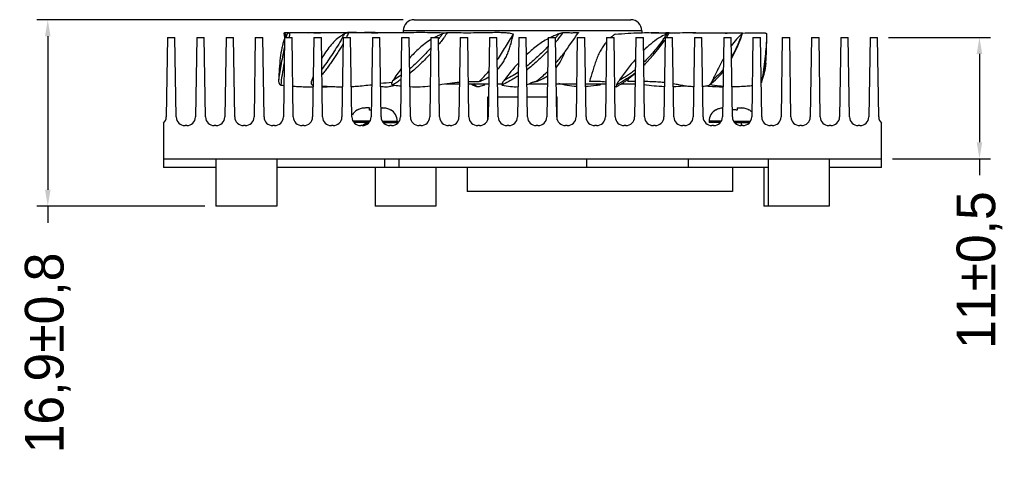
# Model space of a CAD drawing. Header units: millimetres. Extents: x 135 to 18293, y 251 to 4061.
# Tile 7 of 13: x 391 to 480, y 406 to 448. Entities that reach past the tile are written whole.
import ezdxf

# ---------------------------------------------------------------- set-up
doc = ezdxf.new("R2010")
doc.units = ezdxf.units.MM
doc.layers.add('dim', color=4, linetype='Continuous')
doc.dimstyles.new('ISO-25', dxfattribs={"dimtxt": 3.5, "dimasz": 1.5, "dimexe": 1, "dimexo": 1, "dimgap": 1, "dimtad": 0, "dimdec": 1, "dimtxsty": 'Standard', "dimcen": 2.5, "dimadec": 0, "dimazin": 2, "dimtfac": 1, "dimtdec": 1, "dimtmove": 0, "dimatfit": 3, "dimfxl": 0, "dimarcsym": 0})

# ---------------------------------------------------------------- blocks, each defined once
blk = doc.blocks.new('*D12')
at = {"layer": 'Defpoints', "color": 0}
for p in [(468.8, 446.16), (469.16, 435.16), (478.025, 435.16)]:
    blk.add_point(p, dxfattribs=at)
at = {"layer": 'dim', "color": 0, "lineweight": -2}
for p, q in [((469.8, 446.16), (479.025, 446.16)), ((478.025, 444.66), (478.025, 436.66)), ((470.16, 435.16), (479.025, 435.16)), ((478.025, 435.16), (478.025, 433.66))]:
    blk.add_line(p, q, dxfattribs=at)
at = {"layer": 'dim', "color": 0}
for points in [[(477.775, 444.66), (478.275, 444.66), (478.025, 446.16)], [(477.775, 436.66), (478.275, 436.66), (478.025, 435.16)]]:
    blk.add_solid(points, dxfattribs=at)
at = {"layer": 'dim', "color": 0, "insert": (478.025, 425.077), "char_height": 3.5, "attachment_point": 5, "rotation": 90}
blk.add_mtext('11±0,5', dxfattribs=at)
blk = doc.blocks.new('*D13')
at = {"layer": 'Defpoints', "color": 0}
for p in [(426.86, 447.76), (393.686, 430.86), (408.91, 430.86)]:
    blk.add_point(p, dxfattribs=at)
at = {"layer": 'dim', "color": 0, "lineweight": -2}
for p, q in [((425.86, 447.76), (392.686, 447.76)), ((393.686, 446.26), (393.686, 432.36)), ((407.91, 430.86), (392.686, 430.86)), ((393.686, 430.86), (393.686, 429.36))]:
    blk.add_line(p, q, dxfattribs=at)
at = {"layer": 'dim', "color": 0}
for points in [[(393.436, 446.26), (393.936, 446.26), (393.686, 447.76)], [(393.436, 432.36), (393.936, 432.36), (393.686, 430.86)]]:
    blk.add_solid(points, dxfattribs=at)
at = {"layer": 'dim', "color": 0, "insert": (393.686, 417.568), "char_height": 3.5, "attachment_point": 5, "rotation": 90}
blk.add_mtext('16,9±0,8', dxfattribs=at)

msp = doc.modelspace()

# ---------------------------------------------------------------- linework, layer by layer
at = {"linetype": 'Continuous'}
for p, q in [((426.86, 447.76), (446.46, 447.76)), ((415.356, 446.557), (415.139, 446.557)), ((415.579, 446.556), (415.356, 446.557)), ((420.592, 446.568), (420.539, 446.568)), ((420.932, 446.572), (420.592, 446.568)), ((425.86, 446.76), (425.86, 446.571)), ((447.46, 446.76), (425.86, 446.76)), ((430.79, 446.554), (429.84, 446.557)), ((430.868, 446.554), (430.79, 446.554)), ((441.723, 446.585), (441.723, 446.585)), ((447.245, 446.575), (447.268, 446.576)), ((447.46, 446.76), (447.46, 446.579)), ((449.702, 446.16), (449.944, 446.557)), ((449.942, 446.576), (450.297, 446.572)), ((449.944, 446.557), (449.944, 446.557)), ((404.52, 446.16), (404.41, 438.948)), ((404.52, 446.16), (405.2, 446.16)), ((405.31, 438.948), (405.2, 446.16)), ((407.17, 446.16), (407.06, 438.948)), ((407.17, 446.16), (407.85, 446.16)), ((407.96, 438.948), (407.85, 446.16)), ((409.82, 446.16), (409.71, 438.948)), ((409.82, 446.16), (410.5, 446.16)), ((410.61, 438.948), (410.5, 446.16)), ((412.47, 446.16), (412.36, 438.948)), ((412.47, 446.16), (413.15, 446.16)), ((413.26, 438.948), (413.15, 446.16)), ((415.12, 446.16), (415.01, 438.948)), ((415.044, 446.505), (415.102, 446.157)), ((415.12, 446.16), (415.8, 446.16)), ((415.305, 446.192), (415.299, 446.16)), ((415.91, 438.948), (415.8, 446.16)), ((417.77, 446.16), (417.66, 438.948)), ((417.77, 446.16), (418.45, 446.16)), ((418.56, 438.948), (418.45, 446.16)), ((420.42, 446.16), (420.31, 438.948)), ((420.42, 446.16), (421.1, 446.16)), ((421.21, 438.948), (421.1, 446.16)), ((423.07, 446.16), (422.96, 438.948)), ((423.07, 446.16), (423.75, 446.16)), ((423.86, 438.948), (423.75, 446.16)), ((425.72, 446.16), (425.61, 438.948)), ((425.72, 446.16), (426.4, 446.16)), ((426.51, 438.948), (426.4, 446.16)), ((428.37, 446.16), (428.26, 438.948)), ((428.37, 446.16), (429.05, 446.16)), ((429.16, 438.948), (429.05, 446.16)), ((431.02, 446.16), (430.91, 438.948)), ((431.02, 446.16), (431.7, 446.16)), ((431.81, 438.948), (431.7, 446.16)), ((433.67, 446.16), (433.56, 438.948)), ((433.67, 446.16), (434.35, 446.16)), ((434.46, 438.948), (434.35, 446.16)), ((436.32, 446.16), (436.21, 438.948)), ((436.32, 446.16), (437, 446.16)), ((437.11, 438.948), (437, 446.16)), ((438.97, 446.16), (438.86, 438.948)), ((438.97, 446.16), (439.65, 446.16)), ((439.76, 438.948), (439.65, 446.16)), ((440.865, 445.36), (441.358, 446.07)), ((441.358, 446.07), (441.493, 446.263)), ((441.493, 446.263), (441.585, 446.394)), ((441.62, 446.16), (441.51, 438.948)), ((441.62, 446.16), (442.3, 446.16)), ((442.41, 438.948), (442.3, 446.16)), ((444.27, 446.16), (444.16, 438.948)), ((444.27, 446.16), (444.95, 446.16)), ((445.06, 438.948), (444.95, 446.16)), ((446.92, 446.16), (446.81, 438.948)), ((446.92, 446.16), (447.6, 446.16)), ((447.71, 438.948), (447.6, 446.16)), ((449.57, 446.16), (449.46, 438.948)), ((449.723, 446.465), (449.51, 446.371)), ((449.57, 446.16), (450.25, 446.16)), ((450.36, 438.948), (450.25, 446.16)), ((452.22, 446.16), (452.11, 438.948)), ((452.22, 446.16), (452.9, 446.16)), ((453.01, 438.948), (452.9, 446.16)), ((454.87, 446.16), (454.76, 438.948)), ((454.87, 446.16), (455.55, 446.16)), ((455.66, 438.948), (455.55, 446.16)), ((456.412, 446.04), (456.577, 446.534)), ((457.52, 446.16), (457.41, 438.948)), ((457.52, 446.16), (458.2, 446.16)), ((458.31, 438.948), (458.2, 446.16)), ((458.76, 445.85), (458.76, 445.714)), ((460.17, 446.16), (460.06, 438.948)), ((460.17, 446.16), (460.85, 446.16)), ((460.96, 438.948), (460.85, 446.16)), ((462.82, 446.16), (462.71, 438.948)), ((462.82, 446.16), (463.5, 446.16)), ((463.61, 438.948), (463.5, 446.16)), ((465.47, 446.16), (465.36, 438.948)), ((465.47, 446.16), (466.15, 446.16)), ((466.26, 438.948), (466.15, 446.16)), ((468.12, 446.16), (468.01, 438.948)), ((468.12, 446.16), (468.8, 446.16)), ((468.91, 438.948), (468.8, 446.16)), ((440.633, 445.029), (440.728, 445.164)), ((440.728, 445.164), (440.865, 445.36)), ((437.871, 442.156), (438.074, 442.315)), ((437.873, 442.159), (437.871, 442.157)), ((446.216, 442.374), (446.179, 442.156)), ((446.593, 442.729), (446.871, 442.956)), ((417.664, 441.839), (417.704, 441.835)), ((417.665, 441.686), (417.701, 441.687)), ((429.703, 441.96), (430.956, 441.96)), ((431.764, 441.96), (433.606, 441.96)), ((432.491, 441.705), (432.362, 441.79)), ((434.414, 441.96), (434.808, 441.96)), ((437.235, 441.96), (438.906, 441.96)), ((439.714, 441.96), (441.556, 441.96)), ((442.364, 441.96), (444.206, 441.96)), ((445.139, 441.689), (445.2, 441.718)), ((445.16, 441.705), (445.139, 441.689)), ((445.2, 441.718), (445.257, 441.747)), ((445.628, 441.96), (446.856, 441.96)), ((453.597, 441.848), (453.588, 441.849)), ((433.51, 438.681), (433.51, 440.76)), ((433.51, 440.76), (433.588, 440.76)), ((434.432, 440.76), (436.238, 440.76)), ((437.082, 440.76), (438.888, 440.76)), ((439.732, 440.76), (439.81, 440.76)), ((439.81, 438.681), (439.81, 440.76)), ((421.725, 439.563), (421.725, 439.599)), ((422.8, 439.76), (422.432, 439.76)), ((422.8, 439.563), (422.8, 439.76)), ((423.848, 439.76), (424.018, 439.76)), ((424.725, 439.599), (424.725, 439.563)), ((454.16, 439.563), (454.16, 439.599)), ((456.085, 439.76), (456.453, 439.76)), ((456.085, 439.76), (456.085, 439.563)), ((457.16, 439.599), (457.16, 439.563)), ((422.852, 438.56), (421.318, 438.56)), ((423.968, 438.56), (425.325, 438.56)), ((425.325, 438.56), (425.325, 438.46)), ((454.652, 438.56), (453.56, 438.56)), ((453.56, 438.56), (453.56, 438.46)), ((455.768, 438.56), (457.302, 438.56)), ((404.16, 438.379), (404.16, 434.36)), ((406.26, 438.16), (406.11, 438.16)), ((408.91, 438.16), (408.76, 438.16)), ((411.56, 438.16), (411.41, 438.16)), ((414.21, 438.16), (414.06, 438.16)), ((416.86, 438.16), (416.71, 438.16)), ((419.51, 438.16), (419.36, 438.16)), ((422.775, 438.46), (421.395, 438.46)), ((422.16, 438.16), (422.01, 438.16)), ((422.225, 438.232), (422.225, 438.169)), ((422.435, 438.358), (422.233, 438.241)), ((422.425, 438.46), (422.425, 438.353)), ((424.045, 438.46), (425.325, 438.46)), ((424.81, 438.16), (424.66, 438.16)), ((427.46, 438.16), (427.31, 438.16)), ((430.11, 438.16), (429.96, 438.16)), ((432.76, 438.16), (432.61, 438.16)), ((435.41, 438.16), (435.26, 438.16)), ((438.06, 438.16), (437.91, 438.16)), ((440.71, 438.16), (440.56, 438.16)), ((443.36, 438.16), (443.21, 438.16)), ((446.01, 438.16), (445.86, 438.16)), ((448.66, 438.16), (448.51, 438.16)), ((451.31, 438.16), (451.16, 438.16)), ((454.575, 438.46), (453.56, 438.46)), ((453.96, 438.16), (453.81, 438.16)), ((455.845, 438.46), (457.225, 438.46)), ((456.46, 438.46), (456.46, 438.16)), ((456.61, 438.16), (456.46, 438.16)), ((459.26, 438.16), (459.11, 438.16)), ((461.91, 438.16), (461.76, 438.16)), ((464.56, 438.16), (464.41, 438.16)), ((467.21, 438.16), (467.06, 438.16)), ((469.16, 434.36), (469.16, 438.379)), ((404.16, 435.16), (469.16, 435.16)), ((408.91, 435.16), (408.91, 430.86)), ((414.41, 435.16), (414.41, 430.86)), ((424.16, 435.16), (424.16, 434.36)), ((425.46, 435.16), (425.46, 434.36)), ((442.46, 435.16), (442.46, 434.36)), ((451.66, 435.16), (451.66, 434.36)), ((458.91, 435.16), (458.91, 430.86)), ((464.41, 435.16), (464.41, 430.86)), ((408.91, 434.36), (404.16, 434.36)), ((458.91, 434.36), (414.41, 434.36)), ((423.31, 434.36), (423.31, 430.86)), ((428.81, 434.36), (428.81, 430.86)), ((431.66, 434.36), (431.66, 432.21)), ((455.66, 434.36), (455.66, 432.21)), ((458.51, 434.36), (458.51, 430.86)), ((469.16, 434.36), (464.41, 434.36)), ((455.66, 432.21), (431.66, 432.21)), ((414.41, 430.86), (408.91, 430.86)), ((428.81, 430.86), (423.31, 430.86)), ((464.41, 430.86), (458.51, 430.86))]:
    msp.add_line(p, q, dxfattribs=at)
for points in [[(441.585, 446.394), (441.643, 446.475), (441.671, 446.514), (441.7, 446.553), (441.723, 446.585)], [(447.638, 443.638), (447.913, 443.905), (448.499, 444.552), (449.045, 445.217), (449.549, 445.91)], [(455.579, 444.235), (455.85, 444.746), (456.151, 445.388), (456.412, 446.04)], [(458.283, 442.056), (458.421, 442.452), (458.557, 442.993), (458.65, 443.59), (458.711, 444.223), (458.745, 444.864), (458.759, 445.5), (458.76, 445.714)], [(439.685, 443.84), (439.718, 443.876), (439.78, 443.945), (439.841, 444.014), (439.902, 444.084), (439.962, 444.154), (440.022, 444.225), (440.081, 444.296), (440.14, 444.368), (440.198, 444.441), (440.256, 444.515), (440.312, 444.589), (440.369, 444.664), (440.424, 444.739), (440.479, 444.814), (440.532, 444.887), (440.633, 445.029)], [(438.074, 442.315), (438.144, 442.369), (438.222, 442.432), (438.317, 442.508), (438.419, 442.594), (438.525, 442.685), (438.631, 442.779), (438.731, 442.871), (438.828, 442.962), (438.919, 443.049), (438.923, 443.053)], [(447.639, 443.627), (447.725, 443.713), (447.749, 443.737)], [(453.595, 441.859), (454.132, 442.32), (454.659, 442.86), (454.823, 443.077)], [(445.257, 441.747), (445.318, 441.778), (445.381, 441.813), (445.446, 441.85), (445.512, 441.889), (445.58, 441.93), (445.649, 441.974), (445.72, 442.02), (445.792, 442.067), (445.864, 442.117), (445.936, 442.167), (446.006, 442.218), (446.077, 442.269), (446.147, 442.322), (446.218, 442.375), (446.289, 442.43), (446.36, 442.486), (446.432, 442.544), (446.504, 442.602), (446.577, 442.663), (446.651, 442.724), (446.726, 442.788)], [(446.726, 442.788), (446.801, 442.853), (446.871, 442.913)], [(431.989, 441.96), (432.089, 441.898), (432.189, 441.842), (432.275, 441.797)], [(432.275, 441.797), (432.353, 441.761), (432.422, 441.732), (432.485, 441.708), (432.491, 441.705)], [(437.065, 441.894), (437.163, 441.931), (437.31, 441.991), (437.419, 442.035), (437.498, 442.066), (437.558, 442.088)]]:
    msp.add_lwpolyline(points, dxfattribs=at)
for centre, radius, start, end in [((426.86, 446.76), 1, 90, 180), ((446.46, 446.76), 1, 0, 90), ((433.443, 449.377), 18.521, 188.75572, 189.64533), ((392.114, 450.581), 23.853, 349.31711, 350.28917), ((421.345, 335.01), 111.575, 90.21423, 90.415), ((411.694, 450.78), 10.156, 332.93517, 335.43148), ((421.257, 368.581), 78.004, 89.55419, 90.24163), ((432.775, 451.641), 9.089, 321.62796, 325.98815), ((451.748, 381.855), 64.734, 91.59263, 91.86), ((449.607, 459.764), 13.21, 270.54003, 270.82143), ((449.598, 460.328), 13.775, 270.82923, 271.44018), ((455.983, 1190.001), 743.448, 270.04602, 270.199782), ((417.063, 445.256), 2.092, 151.65765, 154.25812), ((433.02, 449.306), 18.092, 189.6488, 189.89378), ((380.4, 453.469), 35.656, 348.22339, 348.67175), ((422.063, 443.446), 3.382, 121.11676, 124.03479), ((408.69, 452.605), 13.347, 329.84685, 331.28242), ((421.972, 443.599), 3.204, 116.53629, 121.12873), ((410.169, 451.794), 11.66, 331.28662, 332.80735), ((431.384, 441.067), 5.748, 115.64712, 117.53076), ((431.35, 441.138), 5.669, 114.55714, 115.64526), ((431.288, 441.278), 5.516, 109.87964, 114.57299), ((420.318, 452.965), 11.178, 321.39386, 322.70698), ((421.254, 452.254), 10.003, 322.69872, 324.6425), ((427.772, 410.937), 35.647, 86.97348, 87.35067), ((442.251, 439.99), 6.878, 118.52608, 119.65086), ((442.119, 440.247), 6.589, 114.37167, 116.09688), ((442.059, 440.381), 6.442, 112.59506, 114.37198), ((441.971, 440.594), 6.212, 109.05343, 112.606), ((431.772, 452.567), 10.198, 320.59105, 321.31079), ((431.559, 452.599), 10.637, 319.58505, 321.46543), ((432.39, 452.076), 9.409, 321.29371, 323.39637), ((432.117, 452.149), 9.92, 321.4859, 321.68474), ((446.683, 443.802), 3.107, 129.33227, 130.5853), ((446.645, 443.848), 3.047, 126.58029, 129.33739), ((446.649, 443.84), 3.056, 121.53626, 126.55239), ((441.498, 451.485), 9.636, 324.58653, 326.68446), ((451.661, 441.911), 4.95, 115.75009, 116.24128), ((442.202, 451.021), 8.793, 326.68829, 328.79476), ((432.688, 445.714), 26.072, 359.63008, 359.99994), ((440.981, 445.526), 17.777, 356.10806, 357.61864), ((439.358, 445.597), 19.401, 357.60931, 357.96006), ((436.832, 445.674), 21.928, 357.99236, 359.42743), ((434.274, 445.705), 24.486, 359.41599, 359.6282), ((445.595, 445.191), 13.149, 353.9542, 355.16111), ((443.832, 445.34), 14.919, 355.16159, 356.07882), ((439.386, 433.124), 17.093, 143.33086, 147.68409), ((450.446, 430.782), 19.254, 137.35605, 143.39762), ((433.413, 436.301), 16.922, 158.06477, 159.37423), ((355.89, 501.705), 85.666, 316.0608, 316.19276), ((436.656, 445.903), 3.938, 287.95612, 305.04305), ((447.078, 378.602), 63.561, 90.1922, 90.80966), ((441.866, 449.246), 8.05, 306.13894, 306.61426), ((441.957, 449.124), 7.898, 306.61056, 308.4823), ((418.021, 470.063), 28.409, 263.46252, 263.99976), ((433.95, 427.054), 21.998, 137.60343, 137.76861), ((417.174, 460.59), 18.913, 274.07003, 274.67324), ((418.746, 451.582), 9.899, 268.68118, 274.03309), ((427.045, 413.41), 28.739, 94.39692, 96.44921), ((423.071, 448.789), 7.247, 284.64249, 285.05316), ((421.902, 453.116), 11.729, 285.0793, 285.6153), ((452.246, 447.25), 5.569, 277.46261, 283.65821), ((455.529, 466.154), 24.492, 264.59695, 265.37391), ((455.013, 459.778), 18.096, 265.37389, 269.33305), ((422.325, 438.56), 1.2, 120, 153), ((422.431, 438.273), 1.487, 89.97796, 93.9579), ((423.196, 437.342), 2.256, 95.75606, 100.11005), ((424.019, 438.273), 1.487, 86.0421, 90.02204), ((424.125, 438.56), 1.2, 0, 60), ((454.76, 438.56), 1.2, 120, 180), ((454.864, 438.319), 1.441, 93.62617, 93.98096), ((456.454, 438.273), 1.487, 86.0421, 90.02204), ((456.56, 438.56), 1.2, 44.41073, 60), ((403.61, 438.96), 0.8, 313.42332, 359.12439), ((406.11, 438.96), 0.8, 180.87561, 270), ((406.26, 438.96), 0.8, 270, 359.12439), ((408.76, 438.96), 0.8, 180.87561, 270), ((408.91, 438.96), 0.8, 270, 359.12439), ((411.41, 438.96), 0.8, 180.87561, 270), ((411.56, 438.96), 0.8, 270, 359.12439), ((414.06, 438.96), 0.8, 180.87561, 270), ((414.21, 438.96), 0.8, 270, 359.12439), ((416.71, 438.96), 0.8, 180.87561, 270), ((416.86, 438.96), 0.8, 270, 359.12439), ((419.36, 438.96), 0.8, 180.87561, 270), ((419.51, 438.96), 0.8, 270, 359.12439), ((422.01, 438.96), 0.8, 180.87561, 270), ((422.16, 438.96), 0.8, 270, 359.12439), ((424.66, 438.96), 0.8, 180.87561, 270), ((424.81, 438.96), 0.8, 270, 359.12439), ((427.31, 438.96), 0.8, 180.87561, 270), ((427.46, 438.96), 0.8, 270, 359.12439), ((429.96, 438.96), 0.8, 180.87561, 270), ((430.11, 438.96), 0.8, 270, 359.12439), ((432.61, 438.96), 0.8, 180.87561, 270), ((432.76, 438.96), 0.8, 270, 359.12439), ((435.26, 438.96), 0.8, 180.87561, 270), ((435.41, 438.96), 0.8, 270, 359.12439), ((437.91, 438.96), 0.8, 180.87561, 270), ((438.06, 438.96), 0.8, 270, 359.12439), ((440.56, 438.96), 0.8, 180.87561, 270), ((440.71, 438.96), 0.8, 270, 359.12439), ((443.21, 438.96), 0.8, 180.87561, 270), ((443.36, 438.96), 0.8, 270, 359.12439), ((445.86, 438.96), 0.8, 180.87561, 270), ((446.01, 438.96), 0.8, 270, 359.12439), ((448.51, 438.96), 0.8, 180.87561, 270), ((448.66, 438.96), 0.8, 270, 359.12439), ((451.16, 438.96), 0.8, 180.87561, 270), ((451.31, 438.96), 0.8, 270, 359.12439), ((453.81, 438.96), 0.8, 180.87561, 270), ((453.96, 438.96), 0.8, 270, 359.12439), ((456.46, 438.96), 0.8, 180.87561, 270), ((456.61, 438.96), 0.8, 270, 359.12439), ((459.11, 438.96), 0.8, 180.87561, 270), ((459.26, 438.96), 0.8, 270, 359.12439), ((461.76, 438.96), 0.8, 180.87561, 270), ((461.91, 438.96), 0.8, 270, 359.12439), ((464.41, 438.96), 0.8, 180.87561, 270), ((464.56, 438.96), 0.8, 270, 359.12439), ((467.06, 438.96), 0.8, 180.87561, 270), ((467.21, 438.96), 0.8, 270, 359.12439), ((469.71, 438.96), 0.8, 180.87561, 226.57668)]:
    msp.add_arc(centre, radius, start, end, dxfattribs=at)
for points, knots in [([(415.139, 446.557), (415.123, 446.557), (415.096, 446.556), (415.062, 446.545), (415.044, 446.527), (415.043, 446.511), (415.044, 446.505)], [0, 0, 0, 0, 0.398217, 0.657422, 0.834651, 1, 1, 1, 1]), ([(415.625, 446.557), (415.566, 446.557), (415.469, 446.546), (415.384, 446.494), (415.361, 446.465)], [0, 0, 0, 0, 0.6168, 1, 1, 1, 1]), ([(420.539, 446.568), (420.127, 446.563), (419.302, 446.555), (417.663, 446.551), (416.438, 446.556), (415.625, 446.557)], [0, 0, 0, 0, 0.252052, 0.503626, 1, 1, 1, 1]), ([(420.537, 446.583), (419.982, 446.579), (418.902, 446.563), (417.821, 446.554), (417.295, 446.553)], [0, 0, 0, 0, 0.513296, 1, 1, 1, 1]), ([(420.932, 446.557), (420.858, 446.557), (420.723, 446.538), (420.595, 446.493), (420.54, 446.465)], [0, 0, 0, 0, 0.545815, 1, 1, 1, 1]), ([(429.419, 446.546), (429.125, 446.559), (428.515, 446.58), (427.218, 446.591), (425.848, 446.57), (424.416, 446.555), (422.884, 446.551), (421.718, 446.556), (420.932, 446.557)], [0, 0, 0, 0, 0.104042, 0.215616, 0.458525, 0.588108, 0.721991, 1, 1, 1, 1]), ([(424.713, 446.561), (424.09, 446.578), (422.83, 446.592), (421.569, 446.579), (420.932, 446.572)], [0, 0, 0, 0, 0.494008, 1, 1, 1, 1]), ([(429.838, 446.557), (429.779, 446.465), (429.538, 446.102), (429.27, 445.756), (429.06, 445.505)], [0, 0, 0, 0, 0.250994, 1, 1, 1, 1]), ([(429.84, 446.557), (429.806, 446.557), (429.734, 446.55), (429.59, 446.523), (429.482, 446.491), (429.412, 446.465)], [0, 0, 0, 0, 0.231425, 0.489109, 1, 1, 1, 1]), ([(435.83, 446.444), (435.743, 446.473), (435.531, 446.519), (435.157, 446.564), (434.677, 446.587), (433.834, 446.584), (432.553, 446.549), (431.467, 446.552), (430.868, 446.554)], [0, 0, 0, 0, 0.05535, 0.130713, 0.227106, 0.344827, 0.638699, 1, 1, 1, 1]), ([(440.309, 446.557), (440.287, 446.557), (440.234, 446.547), (440.147, 446.528), (440.047, 446.5), (439.979, 446.478), (439.943, 446.465)], [0, 0, 0, 0, 0.176185, 0.424456, 0.70506, 1, 1, 1, 1]), ([(441.723, 446.585), (441.721, 446.583), (441.711, 446.582), (441.691, 446.578), (441.66, 446.574), (441.598, 446.567), (441.492, 446.56), (441.335, 446.554), (441.136, 446.553), (440.896, 446.553), (440.616, 446.555), (440.416, 446.557), (440.309, 446.557)], [0, 0, 0, 0, 0.00617, 0.020309, 0.042299, 0.072011, 0.154092, 0.265635, 0.406198, 0.575599, 0.773613, 1, 1, 1, 1]), ([(445.05, 446.444), (445.438, 446.474), (446.169, 446.526), (446.901, 446.565), (447.245, 446.575)], [0, 0, 0, 0, 0.530739, 1, 1, 1, 1]), ([(447.268, 446.576), (447.551, 446.584), (448.067, 446.589), (448.761, 446.572), (449.299, 446.554), (449.605, 446.552), (449.732, 446.554)], [0, 0, 0, 0, 0.34534, 0.627213, 0.845711, 1, 1, 1, 1]), ([(448.265, 446.585), (448.403, 446.585), (448.961, 446.585), (449.52, 446.58), (449.942, 446.576)], [0, 0, 0, 0, 0.245625, 1, 1, 1, 1]), ([(449.944, 446.557), (449.943, 446.555), (449.934, 446.552), (449.92, 446.545), (449.897, 446.536), (449.869, 446.525), (449.837, 446.512), (449.788, 446.492), (449.749, 446.477), (449.723, 446.465)], [0, 0, 0, 0, 0.031031, 0.103193, 0.207062, 0.335094, 0.481836, 0.643473, 1, 1, 1, 1]), ([(449.949, 446.564), (450.59, 446.582), (451.816, 446.593), (453.31, 446.567), (454.416, 446.554), (455.386, 446.552), (456.087, 446.556), (456.535, 446.557)], [0, 0, 0, 0, 0.291901, 0.558283, 0.68084, 0.795678, 1, 1, 1, 1]), ([(451.538, 446.585), (452.266, 446.587), (453.706, 446.571), (455.146, 446.555), (455.857, 446.554)], [0, 0, 0, 0, 0.505696, 1, 1, 1, 1]), ([(456.535, 446.557), (456.543, 446.557), (456.555, 446.557), (456.571, 446.553), (456.579, 446.544), (456.578, 446.537), (456.577, 446.534)], [0, 0, 0, 0, 0.401291, 0.662097, 0.83282, 1, 1, 1, 1]), ([(458.576, 446.557), (458.604, 446.557), (458.651, 446.554), (458.709, 446.534), (458.743, 446.503), (458.75, 446.477), (458.751, 446.465)], [0, 0, 0, 0, 0.385538, 0.64717, 0.834442, 1, 1, 1, 1]), ([(415.093, 445.967), (415.048, 445.85), (414.968, 445.598), (414.837, 445.044), (414.719, 444.277), (414.628, 443.295), (414.595, 442.613), (414.583, 442.262)], [0, 0, 0, 0, 0.100572, 0.211222, 0.4547, 0.719479, 1, 1, 1, 1]), ([(415.361, 446.465), (415.349, 446.449), (415.297, 446.38), (415.253, 446.307), (415.222, 446.249)], [0, 0, 0, 0, 0.237988, 1, 1, 1, 1]), ([(420.17, 446.249), (419.995, 446.13), (419.66, 445.856), (419.221, 445.368), (418.827, 444.821), (418.591, 444.431), (418.479, 444.23)], [0, 0, 0, 0, 0.239213, 0.486094, 0.740087, 1, 1, 1, 1]), ([(420.231, 445.901), (420.093, 445.663), (419.808, 445.203), (419.374, 444.532), (418.943, 443.892), (418.646, 443.483), (418.494, 443.289)], [0, 0, 0, 0, 0.262431, 0.517382, 0.764332, 1, 1, 1, 1]), ([(428.367, 445.96), (428, 445.735), (427.314, 445.204), (426.712, 444.586), (426.427, 444.263)], [0, 0, 0, 0, 0.499941, 1, 1, 1, 1]), ([(434.381, 444.109), (434.638, 444.493), (435.112, 445.277), (435.586, 446.062), (435.831, 446.445)], [0, 0, 0, 0, 0.503722, 1, 1, 1, 1]), ([(434.395, 443.246), (434.595, 443.463), (434.864, 443.818), (435.155, 444.332), (435.337, 444.738), (435.489, 445.156), (435.665, 445.722), (435.772, 446.154), (435.831, 446.445)], [0, 0, 0, 0, 0.248969, 0.373943, 0.498987, 0.62428, 0.749617, 1, 1, 1, 1]), ([(438.848, 445.967), (438.515, 445.778), (437.88, 445.342), (437.3, 444.838), (437.021, 444.574)], [0, 0, 0, 0, 0.499572, 1, 1, 1, 1]), ([(444.264, 445.759), (444.167, 445.644), (443.98, 445.399), (443.73, 445), (443.509, 444.566), (443.325, 444.102), (443.166, 443.622), (442.963, 442.973), (442.816, 442.483), (442.719, 442.156)], [0, 0, 0, 0, 0.11421, 0.233521, 0.356972, 0.483546, 0.611867, 0.740905, 1, 1, 1, 1]), ([(449.472, 446.351), (449.305, 446.268), (448.627, 445.885), (448.034, 445.37), (447.616, 444.955)], [0, 0, 0, 0, 0.240941, 1, 1, 1, 1]), ([(449.351, 445.901), (449.224, 445.722), (448.957, 445.371), (448.396, 444.694), (447.949, 444.208), (447.636, 443.899)], [0, 0, 0, 0, 0.250013, 0.499747, 1, 1, 1, 1]), ([(456.511, 446.465), (456.336, 446.33), (455.995, 445.987), (455.708, 445.6), (455.561, 445.386)], [0, 0, 0, 0, 0.459006, 1, 1, 1, 1]), ([(456.511, 446.465), (456.389, 446.097), (456.104, 445.389), (455.76, 444.708), (455.578, 444.381)], [0, 0, 0, 0, 0.509036, 1, 1, 1, 1]), ([(456.577, 446.534), (456.574, 446.522), (456.55, 446.498), (456.526, 446.477), (456.511, 446.465)], [0, 0, 0, 0, 0.392066, 1, 1, 1, 1]), ([(458.75, 445.857), (458.738, 445.605), (458.693, 445.06), (458.562, 443.861), (458.43, 442.916), (458.334, 442.262)], [0, 0, 0, 0, 0.20925, 0.452617, 1, 1, 1, 1]), ([(458.76, 446.215), (458.76, 446.188), (458.759, 446.068), (458.755, 445.949), (458.75, 445.857)], [0, 0, 0, 0, 0.230207, 1, 1, 1, 1]), ([(458.751, 446.465), (458.753, 446.447), (458.759, 446.363), (458.76, 446.28), (458.76, 446.215)], [0, 0, 0, 0, 0.225222, 1, 1, 1, 1]), ([(415.107, 445.266), (415.045, 444.977), (414.929, 444.418), (414.781, 443.618), (414.66, 442.907), (414.6, 442.465), (414.583, 442.262)], [0, 0, 0, 0, 0.290664, 0.561687, 0.799471, 1, 1, 1, 1]), ([(420.412, 445.566), (420.335, 445.436), (420.178, 445.18), (419.94, 444.802), (419.703, 444.431), (419.464, 444.07), (419.265, 443.775), (419.108, 443.544), (418.949, 443.323), (418.749, 443.058), (418.586, 442.852), (418.502, 442.754)], [0, 0, 0, 0, 0.133467, 0.26478, 0.394148, 0.521594, 0.646277, 0.707416, 0.768008, 0.886544, 1, 1, 1, 1]), ([(428.356, 445.179), (428.053, 444.846), (427.437, 444.199), (426.785, 443.588), (426.444, 443.306)], [0, 0, 0, 0, 0.504721, 1, 1, 1, 1]), ([(438.958, 445.318), (438.657, 445.004), (438.037, 444.393), (437.383, 443.819), (437.041, 443.55)], [0, 0, 0, 0, 0.499694, 1, 1, 1, 1]), ([(438.952, 444.935), (438.653, 444.626), (438.038, 444.025), (437.386, 443.461), (437.045, 443.199)], [0, 0, 0, 0, 0.499728, 1, 1, 1, 1]), ([(439.696, 443.402), (439.872, 443.615), (440.185, 444.075), (440.409, 444.584), (440.504, 444.845)], [0, 0, 0, 0, 0.499068, 1, 1, 1, 1]), ([(415.085, 443.881), (415.016, 443.504), (414.903, 442.826), (414.793, 442.144), (414.785, 441.84)], [0, 0, 0, 0, 0.556967, 1, 1, 1, 1]), ([(428.348, 444.703), (428.198, 444.539), (427.894, 444.218), (427.504, 443.828), (427.188, 443.523), (426.867, 443.233), (426.619, 443.024), (426.45, 442.89)], [0, 0, 0, 0, 0.253681, 0.505225, 0.629825, 0.754164, 1, 1, 1, 1]), ([(446.89, 444.175), (446.628, 443.873), (446.122, 443.247), (445.649, 442.596), (445.42, 442.262)], [0, 0, 0, 0, 0.496772, 1, 1, 1, 1]), ([(454.84, 444.209), (454.666, 443.897), (454.324, 443.253), (454.003, 442.599), (453.845, 442.262)], [0, 0, 0, 0, 0.490165, 1, 1, 1, 1]), ([(432.745, 442.156), (432.887, 442.308), (433.189, 442.615), (433.479, 442.933), (433.624, 443.103)], [0, 0, 0, 0, 0.482109, 1, 1, 1, 1]), ([(446.876, 443.219), (446.763, 443.129), (446.532, 442.953), (446.049, 442.629), (445.674, 442.407), (445.42, 442.262)], [0, 0, 0, 0, 0.249192, 0.498618, 1, 1, 1, 1]), ([(454.826, 443.236), (454.753, 443.145), (454.603, 442.968), (454.281, 442.637), (454.022, 442.409), (453.845, 442.262)], [0, 0, 0, 0, 0.25354, 0.503213, 1, 1, 1, 1]), ([(458.672, 443.806), (458.642, 443.523), (458.569, 442.998), (458.419, 442.49), (458.334, 442.262)], [0, 0, 0, 0, 0.539186, 1, 1, 1, 1]), ([(414.583, 442.262), (414.581, 442.223), (414.583, 442.144), (414.602, 442.044), (414.632, 441.965), (414.667, 441.906), (414.718, 441.858), (414.764, 441.842), (414.787, 441.839)], [0, 0, 0, 0, 0.228024, 0.467148, 0.593373, 0.726009, 0.865005, 1, 1, 1, 1]), ([(417.576, 442.262), (417.561, 442.224), (417.537, 442.147), (417.524, 442.046), (417.532, 441.966), (417.552, 441.906), (417.597, 441.856), (417.641, 441.842), (417.664, 441.839)], [0, 0, 0, 0, 0.244392, 0.486741, 0.608151, 0.731377, 0.860823, 1, 1, 1, 1]), ([(424.94, 442.262), (424.916, 442.225), (424.883, 442.167), (424.847, 442.087), (424.826, 442.028), (424.814, 441.968), (424.813, 441.91), (424.837, 441.856), (424.874, 441.842), (424.892, 441.839)], [0, 0, 0, 0, 0.272753, 0.405903, 0.535715, 0.660578, 0.777944, 0.886683, 1, 1, 1, 1]), ([(425.662, 442.332), (425.534, 442.247), (425.276, 442.083), (425.019, 441.921), (424.891, 441.84)], [0, 0, 0, 0, 0.503795, 1, 1, 1, 1]), ([(425.668, 442.728), (425.608, 442.688), (425.368, 442.529), (425.123, 442.375), (424.94, 442.262)], [0, 0, 0, 0, 0.252197, 1, 1, 1, 1]), ([(429.12, 441.869), (429.439, 441.92), (430.05, 442.024), (430.667, 442.09), (430.962, 442.113)], [0, 0, 0, 0, 0.521576, 1, 1, 1, 1]), ([(431.769, 442.156), (431.855, 442.158), (432.181, 442.165), (432.506, 442.162), (432.745, 442.157)], [0, 0, 0, 0, 0.265987, 1, 1, 1, 1]), ([(432.745, 442.156), (432.82, 442.182), (433.124, 442.298), (433.413, 442.453), (433.618, 442.587)], [0, 0, 0, 0, 0.246629, 1, 1, 1, 1]), ([(434.989, 442.262), (434.961, 442.224), (434.92, 442.167), (434.871, 442.087), (434.837, 442.028), (434.81, 441.969), (434.793, 441.921), (434.788, 441.885), (434.79, 441.863), (434.8, 441.846), (434.811, 441.841), (434.816, 441.839)], [0, 0, 0, 0, 0.290093, 0.433347, 0.573825, 0.708781, 0.831862, 0.884894, 0.929402, 0.965392, 1, 1, 1, 1]), ([(436.267, 442.655), (436.149, 442.581), (435.94, 442.457), (435.639, 442.284), (435.274, 442.083), (434.999, 441.937), (434.815, 441.84)], [0, 0, 0, 0, 0.250354, 0.43795, 0.625496, 1, 1, 1, 1]), ([(437.558, 442.088), (437.605, 442.103), (437.669, 442.123), (437.75, 442.144), (437.794, 442.154), (437.828, 442.16), (437.853, 442.162), (437.865, 442.164), (437.874, 442.161), (437.873, 442.159)], [0, 0, 0, 0, 0.451333, 0.62464, 0.763994, 0.870102, 0.943699, 0.985749, 1, 1, 1, 1]), ([(444.213, 442.092), (443.995, 442.134), (443.495, 442.169), (442.996, 442.163), (442.719, 442.157)], [0, 0, 0, 0, 0.443666, 1, 1, 1, 1]), ([(446.613, 442.745), (446.384, 442.578), (445.906, 442.266), (445.412, 441.981), (445.162, 441.84)], [0, 0, 0, 0, 0.497182, 1, 1, 1, 1]), ([(445.42, 442.262), (445.394, 442.224), (445.355, 442.165), (445.303, 442.087), (445.265, 442.027), (445.229, 441.968), (445.201, 441.92), (445.181, 441.885), (445.17, 441.864), (445.165, 441.85), (445.162, 441.842), (445.162, 441.839)], [0, 0, 0, 0, 0.282033, 0.425069, 0.568508, 0.71024, 0.844255, 0.903423, 0.952209, 0.984876, 1, 1, 1, 1]), ([(449.513, 442.055), (449.367, 442.071), (448.753, 442.128), (448.137, 442.15), (447.667, 442.158)], [0, 0, 0, 0, 0.237734, 1, 1, 1, 1]), ([(453.845, 442.262), (453.812, 442.191), (453.758, 442.084), (453.675, 441.949), (453.625, 441.884), (453.595, 441.859)], [0, 0, 0, 0, 0.491112, 0.753437, 1, 1, 1, 1]), ([(458.334, 442.262), (458.332, 442.245), (458.32, 442.175), (458.302, 442.106), (458.283, 442.056)], [0, 0, 0, 0, 0.24044, 1, 1, 1, 1]), ([(415.867, 441.738), (416.015, 441.727), (416.613, 441.69), (417.214, 441.677), (417.665, 441.686)], [0, 0, 0, 0, 0.247403, 1, 1, 1, 1]), ([(418.517, 441.76), (418.67, 441.748), (419.281, 441.704), (419.894, 441.682), (420.353, 441.683)], [0, 0, 0, 0, 0.25044, 1, 1, 1, 1]), ([(421.168, 441.702), (421.323, 441.709), (421.937, 441.748), (422.549, 441.818), (423.007, 441.872)], [0, 0, 0, 0, 0.2512, 1, 1, 1, 1]), ([(423.814, 441.745), (423.973, 441.699), (424.237, 441.669), (424.603, 441.704), (424.8, 441.751), (424.903, 441.777)], [0, 0, 0, 0, 0.449487, 0.710279, 1, 1, 1, 1]), ([(424.892, 441.839), (424.956, 441.831), (425.211, 441.8), (425.465, 441.773), (425.656, 441.755)], [0, 0, 0, 0, 0.251862, 1, 1, 1, 1]), ([(426.471, 441.697), (426.782, 441.683), (427.396, 441.673), (428.008, 441.718), (428.307, 441.753)], [0, 0, 0, 0, 0.507726, 1, 1, 1, 1]), ([(432.362, 441.79), (432.349, 441.803), (432.306, 441.854), (432.274, 441.916), (432.264, 441.964)], [0, 0, 0, 0, 0.271678, 1, 1, 1, 1]), ([(433.226, 441.839), (433.151, 441.81), (433.01, 441.758), (432.771, 441.688), (432.588, 441.67), (432.491, 441.705)], [0, 0, 0, 0, 0.319592, 0.590946, 1, 1, 1, 1]), ([(433.198, 441.96), (433.205, 441.946), (433.218, 441.919), (433.231, 441.885), (433.239, 441.844), (433.226, 441.839)], [0, 0, 0, 0, 0.360835, 0.673367, 1, 1, 1, 1]), ([(434.816, 441.839), (435.068, 441.785), (435.544, 441.697), (436.031, 441.673), (436.256, 441.692)], [0, 0, 0, 0, 0.533071, 1, 1, 1, 1]), ([(441.549, 441.693), (441.266, 441.708), (440.726, 441.783), (440.197, 441.908), (439.943, 441.964)], [0, 0, 0, 0, 0.520502, 1, 1, 1, 1]), ([(443.664, 441.839), (443.553, 441.822), (443.121, 441.759), (442.687, 441.713), (442.364, 441.696)], [0, 0, 0, 0, 0.257866, 1, 1, 1, 1]), ([(443.708, 441.96), (443.712, 441.946), (443.716, 441.92), (443.714, 441.882), (443.697, 441.849), (443.675, 441.841), (443.664, 441.839)], [0, 0, 0, 0, 0.289031, 0.547481, 0.772624, 1, 1, 1, 1]), ([(445.129, 441.685), (445.122, 441.683), (445.084, 441.68), (445.047, 441.696), (445.021, 441.71)], [0, 0, 0, 0, 0.190506, 1, 1, 1, 1]), ([(445.162, 441.839), (445.17, 441.814), (445.181, 441.769), (445.171, 441.72), (445.16, 441.705)], [0, 0, 0, 0, 0.589711, 1, 1, 1, 1]), ([(449.5, 441.691), (449.19, 441.701), (448.575, 441.743), (447.964, 441.819), (447.662, 441.859)], [0, 0, 0, 0, 0.504312, 1, 1, 1, 1]), ([(451.483, 441.743), (451.386, 441.736), (450.998, 441.709), (450.609, 441.691), (450.318, 441.686)], [0, 0, 0, 0, 0.251488, 1, 1, 1, 1]), ([(452.157, 441.684), (452.014, 441.687), (451.72, 441.704), (451.271, 441.767), (450.803, 441.853), (450.483, 441.913), (450.319, 441.941)], [0, 0, 0, 0, 0.231581, 0.474673, 0.730614, 1, 1, 1, 1]), ([(453.595, 441.859), (453.592, 441.856), (453.581, 441.848), (453.57, 441.842), (453.561, 441.839)], [0, 0, 0, 0, 0.302084, 1, 1, 1, 1]), ([(454.805, 441.721), (454.705, 441.729), (454.301, 441.763), (453.899, 441.811), (453.597, 441.848)], [0, 0, 0, 0, 0.24692, 1, 1, 1, 1]), ([(457.457, 441.766), (457.308, 441.752), (456.698, 441.698), (456.084, 441.677), (455.621, 441.684)], [0, 0, 0, 0, 0.244682, 1, 1, 1, 1]), ([(422.432, 439.76), (422.37, 439.76), (422.246, 439.752), (422.063, 439.716), (421.887, 439.654), (421.777, 439.596), (421.725, 439.563)], [0, 0, 0, 0, 0.250022, 0.500026, 0.750011, 1, 1, 1, 1]), ([(424.725, 439.563), (424.673, 439.596), (424.563, 439.654), (424.387, 439.716), (424.204, 439.752), (424.08, 439.76), (424.018, 439.76)], [0, 0, 0, 0, 0.249989, 0.499974, 0.749978, 1, 1, 1, 1]), ([(454.772, 439.757), (454.665, 439.75), (454.45, 439.712), (454.251, 439.62), (454.16, 439.563)], [0, 0, 0, 0, 0.500091, 1, 1, 1, 1]), ([(456.085, 439.563), (456.05, 439.569), (455.909, 439.591), (455.767, 439.599), (455.66, 439.599)], [0, 0, 0, 0, 0.250111, 1, 1, 1, 1]), ([(457.16, 439.563), (457.108, 439.596), (456.998, 439.654), (456.822, 439.716), (456.639, 439.752), (456.515, 439.76), (456.453, 439.76)], [0, 0, 0, 0, 0.249989, 0.499974, 0.749978, 1, 1, 1, 1]), ([(422.225, 438.232), (422.225, 438.233), (422.226, 438.235), (422.228, 438.238), (422.231, 438.24), (422.233, 438.241)], [0, 0, 0, 0, 0.186705, 0.529562, 1, 1, 1, 1]), ([(422.416, 438.208), (422.392, 438.205), (422.35, 438.199), (422.295, 438.19), (422.259, 438.182), (422.239, 438.175), (422.232, 438.172), (422.23, 438.17)], [0, 0, 0, 0, 0.374258, 0.667886, 0.876618, 0.948744, 1, 1, 1, 1]), ([(422.233, 438.241), (422.238, 438.244), (422.252, 438.249), (422.277, 438.256), (422.311, 438.262), (422.354, 438.269), (422.404, 438.276), (422.486, 438.285), (422.551, 438.292), (422.596, 438.296)], [0, 0, 0, 0, 0.048108, 0.119282, 0.213544, 0.330295, 0.468617, 0.627304, 1, 1, 1, 1]), ([(422.738, 438.413), (422.701, 438.409), (422.633, 438.401), (422.555, 438.389), (422.503, 438.38), (422.474, 438.373), (422.452, 438.366), (422.439, 438.361), (422.435, 438.358)], [0, 0, 0, 0, 0.362915, 0.656389, 0.77387, 0.870587, 0.945955, 1, 1, 1, 1])]:
    msp.add_open_spline(points, degree=3, knots=knots, dxfattribs=at)
for points in [[(436.272, 442.997), (435.859, 442.728), (435.425, 442.491), (434.989, 442.262)], [(445.139, 441.689), (445.136, 441.687), (445.133, 441.686), (445.129, 441.685)]]:
    msp.add_open_spline(points, degree=3, dxfattribs=at)

# ---------------------------------------------------------------- dimensions: what is measured, and where the dimension line sits
at = {"layer": 'dim'}
for base, p1, p2, override, picture, middle in [((393.686, 430.86), (426.86, 447.76), (408.91, 430.86), {"dimgap": 1, "dimtol": 1, "dimlim": 0, "dimtp": 0.8, "dimtm": 0.8}, '*D13', (393.686, 417.568)), ((478.025, 435.16), (468.8, 446.16), (469.16, 435.16), {"dimgap": 1, "dimtol": 1, "dimlim": 0, "dimtp": 0.5, "dimtm": 0.5}, '*D12', (478.025, 425.077))]:
    dim = msp.add_linear_dim(base=base, p1=p1, p2=p2, angle=90, dimstyle='ISO-25', override=override, dxfattribs=at)
    dim.commit()
    dim.dimension.update_dxf_attribs({"geometry": picture, "text_midpoint": middle})

doc.saveas('drawing.dxf')
